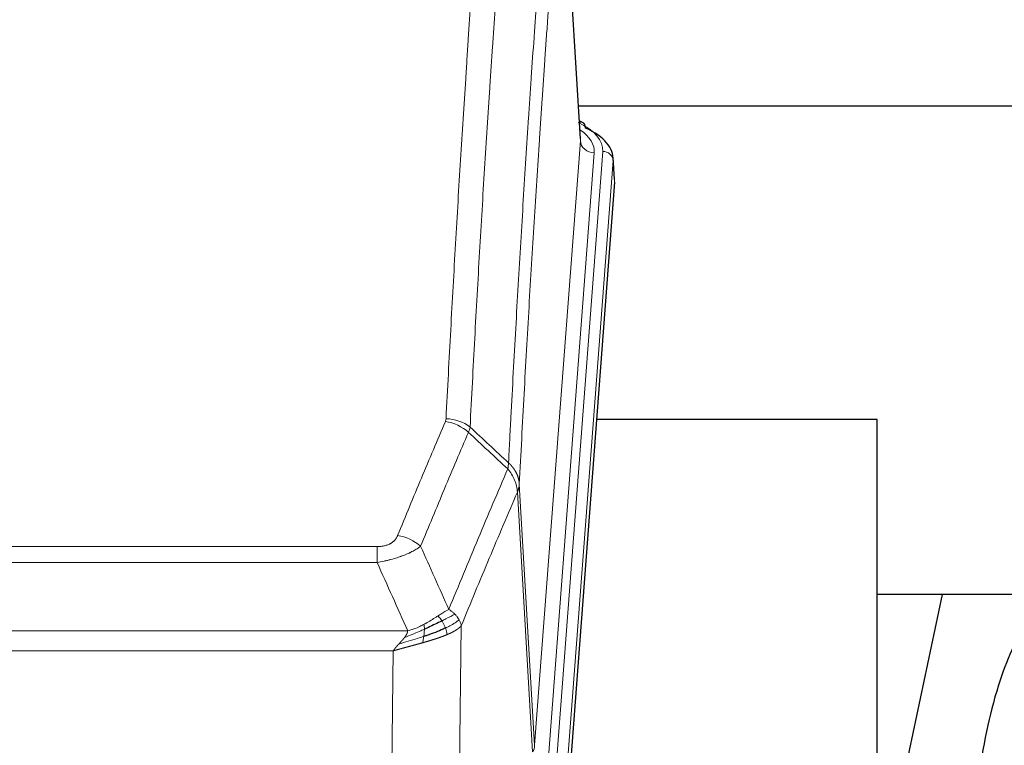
# Model space of a CAD drawing. Header units: inches. Extents: x 0 to 23760, y -13 to 16800.
# Tile 120 of 247: x 4399 to 4680, y 14098 to 14305. Entities that reach past the tile are written whole.
import ezdxf

# ---------------------------------------------------------------- set-up
doc = ezdxf.new("R2010")
doc.units = ezdxf.units.IN
doc.layers.add('1', color=7, linetype='Continuous', true_color=0xffffff)

msp = doc.modelspace()

# ---------------------------------------------------------------- linework, layer by layer
at = {"layer": '1', "color": 110, "linetype": 'Continuous', "lineweight": 13}
for p, q in [((4558.868, 14270.48), (4553.62, 14357.07)), ((4545.802, 14097.707), (4558.868, 14270.48)), ((4562.86, 14267.054), (4549.794, 14094.281)), ((4552.141, 14094.128), (4565.252, 14267.489)), ((4568.246, 14264.919), (4555.135, 14091.558)), ((4568.626, 14258.639), (4568.246, 14264.919)), ((4545.221, 14095.798), (4540.869, 14170.05)), ((4541.425, 14172.384), (4545.802, 14097.707)), ((4295.433, 14154.503), (4500.776, 14154.503)), ((4500.776, 14149.939), (4500.776, 14154.503)), ((4500.776, 14149.939), (4295.433, 14149.939)), ((4524.826, 14131.905), (4523.869, 14056.255)), ((4286.702, 14130.46), (4509.507, 14130.46)), ((4505.394, 14124.716), (4290.814, 14124.716)), ((4504.426, 14048.22), (4505.394, 14124.716))]:
    msp.add_line(p, q, dxfattribs=at)
at = {"layer": '1', "color": 2, "linetype": 'Continuous', "lineweight": 25}
for p, q in [((4558.873, 14271.056), (4553.622, 14357.692)), ((4725.465, 14280.449), (4558.365, 14280.449)), ((4559.504, 14275.763), (4558.561, 14276.198)), ((4568.632, 14259.423), (4568.251, 14265.705)), ((4568.626, 14258.639), (4555.509, 14085.186)), ((4643.764, 14190.875), (4563.496, 14190.875)), ((4643.764, 14002.074), (4643.764, 14190.875)), ((4662.288, 14140.794), (4643.764, 14052.9)), ((4714.118, 14140.796), (4643.783, 14140.796))]:
    msp.add_line(p, q, dxfattribs=at)
at = {"layer": '1', "color": 110, "linetype": 'Continuous', "lineweight": 13}
for centre, major_axis, ratio, start_param, end_param in [((4541.232, 14267.863), (24.034, 0.016), 0.461198, 6.2480186, 7.0671317), ((4558.247, 14273.039), (1.258, 2.724), 0.6272114, 6.2831797, 6.7581181), ((4538.841, 14267.428), (24.034, 0.016), 0.461198, 6.2480186, 6.8801307), ((4562.86, 14270.602), (3.989, -0.302), 0.8864705, 3.2608937, 4.7793301), ((4565.252, 14264.828), (2.991, -0.226), 0.8864705, 0.119301, 1.6377375), ((4520.284, 14181.963), (-9.188, 3.948), 0.8056434, 4.2999866, 5.045624), ((4520.471, 14182.755), (-9.987, 0.512), 0.8285973, 3.9974013, 4.7548106), ((4506.623, 14149.501), (9.245, -3.812), 0.7933159, 1.14397, 1.886928), ((4525.776, 14098.219), (-20.038, 0.241), 0.4621297, 2.903225, 3.1123764)]:
    msp.add_ellipse(centre, major_axis=major_axis, ratio=ratio, start_param=start_param, end_param=end_param, dxfattribs=at)
at = {"layer": '1', "color": 2, "linetype": 'Continuous', "lineweight": 25}
for centre, major_axis, ratio, start_param, end_param in [((4558.247, 14273.039), (1.258, 2.724), 0.6272114, 5.3993548, 6.2831797), ((4541.232, 14265.202), (27.03, 0.194), 0.4633579, 6.2451225, 7.0642357)]:
    msp.add_ellipse(centre, major_axis=major_axis, ratio=ratio, start_param=start_param, end_param=end_param, dxfattribs=at)
at = {"layer": '1', "color": 110, "linetype": 'Continuous', "lineweight": 13}
for points, knots in [([(4520.471, 14191.044), (4520.909, 14199.623), (4521.799, 14216.541), (4522.72, 14232.984), (4523.422, 14245.136), (4523.658, 14249.158), (4524.134, 14257.14), (4524.374, 14261.102), (4525.099, 14272.897), (4525.59, 14280.639), (4526.214, 14290.163), (4526.339, 14292.06), (4526.59, 14295.839), (4526.969, 14301.483), (4527.351, 14307.057), (4528.122, 14318.112), (4529.164, 14332.601), (4530.772, 14353.586), (4531.872, 14367.076), (4532.43, 14373.696)], [0, 0, 0, 0, 0.125, 0.25, 0.25, 0.3125, 0.3125, 0.375, 0.375, 0.5, 0.5, 0.53125, 0.53125, 0.5625, 0.625, 0.625, 0.75, 0.875, 1, 1, 1, 1]), ([(4539.313, 14371.106), (4538.755, 14364.494), (4537.653, 14351.019), (4536.043, 14330.059), (4534.999, 14315.586), (4534.228, 14304.545), (4533.845, 14298.977), (4533.466, 14293.339), (4533.214, 14289.565), (4533.089, 14287.67), (4532.465, 14278.157), (4531.973, 14270.424), (4531.246, 14258.643), (4531.006, 14254.686), (4530.53, 14246.713), (4530.294, 14242.696), (4529.591, 14230.558), (4528.669, 14214.135), (4527.777, 14197.236), (4527.339, 14188.668)], [0, 0, 0, 0, 0.125, 0.25, 0.375, 0.375, 0.4375, 0.46875, 0.46875, 0.5, 0.5, 0.625, 0.625, 0.6875, 0.6875, 0.75, 0.75, 0.875, 1, 1, 1, 1]), ([(4538.336, 14178.446), (4538.391, 14179.536), (4538.447, 14180.624), (4538.559, 14182.797), (4538.728, 14186.05), (4539.123, 14193.6), (4539.467, 14200.002), (4540.16, 14212.711), (4541.1, 14229.409), (4542.559, 14253.71), (4543.563, 14269.415), (4544.137, 14278.109), (4544.201, 14279.073), (4544.329, 14280.997), (4544.522, 14283.877), (4544.973, 14290.556), (4545.365, 14296.208), (4545.693, 14300.879), (4545.759, 14301.811), (4545.891, 14303.671), (4546.089, 14306.455), (4546.554, 14312.909), (4546.957, 14318.367), (4547.769, 14329.186), (4548.866, 14343.351), (4549.993, 14356.995), (4550.565, 14363.686)], [0, 0, 0, 0, 0.015625, 0.015625, 0.03125, 0.0625, 0.125, 0.125, 0.25, 0.375, 0.5, 0.5, 0.515625, 0.515625, 0.53125, 0.5625, 0.625, 0.625, 0.640625, 0.640625, 0.65625, 0.6875, 0.75, 0.75, 0.875, 1, 1, 1, 1]), ([(4553.62, 14357.07), (4553.05, 14350.397), (4551.926, 14336.791), (4550.832, 14322.666), (4550.022, 14311.878), (4549.621, 14306.436), (4549.157, 14300.001), (4548.959, 14297.225), (4548.828, 14295.37), (4548.762, 14294.441), (4548.434, 14289.784), (4548.044, 14284.148), (4547.594, 14277.489), (4547.402, 14274.618), (4547.274, 14272.699), (4547.21, 14271.738), (4546.638, 14263.07), (4545.637, 14247.413), (4544.182, 14223.187), (4542.776, 14198.218), (4541.87, 14181.078), (4541.425, 14172.384)], [0, 0, 0, 0, 0.125, 0.25, 0.25, 0.3125, 0.34375, 0.359375, 0.359375, 0.375, 0.375, 0.4375, 0.46875, 0.484375, 0.484375, 0.5, 0.5, 0.625, 0.75, 0.875, 1, 1, 1, 1]), ([(4506.623, 14157.657), (4507.757, 14160.418), (4508.892, 14163.169), (4511.164, 14168.646), (4512.302, 14171.374), (4515.717, 14179.522), (4517.998, 14184.908), (4520.284, 14190.249)], [0, 0, 0, 0, 0.25, 0.25, 0.5, 0.5, 1, 1, 1, 1]), ([(4520.471, 14191.044), (4520.464, 14190.91), (4520.446, 14190.776), (4520.383, 14190.511), (4520.34, 14190.38), (4520.284, 14190.249)], [0, 0, 0, 0, 0.5, 0.5, 1, 1, 1, 1]), ([(4526.88, 14187.162), (4524.592, 14181.826), (4522.308, 14176.444), (4518.889, 14168.303), (4517.75, 14165.578), (4515.475, 14160.106), (4514.338, 14157.358), (4513.203, 14154.599)], [0, 0, 0, 0, 0.5, 0.5, 0.75, 0.75, 1, 1, 1, 1]), ([(4538.336, 14178.446), (4538.315, 14178.182), (4538.299, 14177.895), (4538.241, 14177.305), (4538.199, 14177.002), (4538.124, 14176.708)], [0, 0, 0, 0, 0.5, 0.5, 1, 1, 1, 1]), ([(4538.336, 14178.446), (4538.348, 14178.434), (4538.374, 14178.411), (4538.412, 14178.377), (4538.45, 14178.342), (4538.488, 14178.307), (4538.526, 14178.271), (4538.565, 14178.234), (4538.603, 14178.198), (4538.642, 14178.16), (4538.681, 14178.123), (4538.719, 14178.084), (4538.758, 14178.046), (4538.797, 14178.007), (4538.836, 14177.967), (4538.875, 14177.927), (4538.914, 14177.886), (4538.954, 14177.845), (4538.993, 14177.804), (4539.032, 14177.762), (4539.071, 14177.719), (4539.11, 14177.676), (4539.15, 14177.632), (4539.189, 14177.588), (4539.228, 14177.544), (4539.267, 14177.499), (4539.306, 14177.453), (4539.345, 14177.407), (4539.385, 14177.36), (4539.424, 14177.313), (4539.462, 14177.265), (4539.501, 14177.217), (4539.54, 14177.168), (4539.579, 14177.119), (4539.617, 14177.069), (4539.656, 14177.019), (4539.694, 14176.968), (4539.733, 14176.917), (4539.771, 14176.865), (4539.809, 14176.812), (4539.846, 14176.759), (4539.884, 14176.706), (4539.922, 14176.651), (4539.959, 14176.597), (4539.996, 14176.542), (4540.033, 14176.486), (4540.07, 14176.429), (4540.106, 14176.372), (4540.142, 14176.315), (4540.178, 14176.257), (4540.214, 14176.198), (4540.249, 14176.139), (4540.285, 14176.08), (4540.319, 14176.019), (4540.354, 14175.958), (4540.388, 14175.897), (4540.422, 14175.835), (4540.456, 14175.773), (4540.489, 14175.709), (4540.524, 14175.641), (4540.561, 14175.568), (4540.6, 14175.491), (4540.637, 14175.413), (4540.674, 14175.334), (4540.71, 14175.256), (4540.745, 14175.177), (4540.779, 14175.098), (4540.812, 14175.018), (4540.845, 14174.939), (4540.877, 14174.859), (4540.908, 14174.778), (4540.938, 14174.698), (4540.967, 14174.618), (4540.995, 14174.537), (4541.023, 14174.456), (4541.049, 14174.375), (4541.075, 14174.293), (4541.1, 14174.212), (4541.124, 14174.13), (4541.147, 14174.048), (4541.169, 14173.966), (4541.191, 14173.884), (4541.211, 14173.801), (4541.231, 14173.719), (4541.25, 14173.636), (4541.268, 14173.553), (4541.285, 14173.47), (4541.301, 14173.387), (4541.316, 14173.304), (4541.33, 14173.221), (4541.344, 14173.137), (4541.357, 14173.054), (4541.368, 14172.97), (4541.379, 14172.887), (4541.389, 14172.803), (4541.398, 14172.719), (4541.406, 14172.635), (4541.413, 14172.552), (4541.42, 14172.468), (4541.423, 14172.412), (4541.425, 14172.384)], [0, 0, 0, 0, 0.0069372, 0.0139334, 0.0209887, 0.028103, 0.0352764, 0.0425088, 0.0498003, 0.0571509, 0.0645605, 0.0720292, 0.0795569, 0.0871437, 0.0947896, 0.1024945, 0.1102584, 0.1180815, 0.1259636, 0.1339048, 0.141905, 0.1499643, 0.1580827, 0.1662601, 0.1744966, 0.1827922, 0.1911468, 0.1995605, 0.2080333, 0.2165651, 0.225156, 0.233806, 0.2425151, 0.2512832, 0.2601104, 0.2689967, 0.277942, 0.2869465, 0.29601, 0.3051325, 0.3143142, 0.3235549, 0.3328547, 0.3422136, 0.3516315, 0.3611085, 0.3706446, 0.3802398, 0.3898941, 0.3996074, 0.4093798, 0.4192113, 0.4291019, 0.4390515, 0.4490602, 0.459128, 0.4692549, 0.4794409, 0.4896859, 0.4999901, 0.5124905, 0.524991, 0.5374914, 0.5499918, 0.5624922, 0.5749926, 0.587493, 0.5999934, 0.6124937, 0.6249941, 0.6374944, 0.6499948, 0.6624951, 0.6749954, 0.6874957, 0.699996, 0.7124963, 0.7249966, 0.7374968, 0.7499971, 0.7624973, 0.7749976, 0.7874978, 0.799998, 0.8124982, 0.8249984, 0.8374986, 0.8499988, 0.8624989, 0.8749991, 0.8874992, 0.8999993, 0.9124995, 0.9249996, 0.9374997, 0.9499998, 0.9624998, 0.9749999, 0.9875, 1, 1, 1, 1]), ([(4521.27, 14136.551), (4522.668, 14139.966), (4524.067, 14143.364), (4526.869, 14150.126), (4528.272, 14153.49), (4532.486, 14163.529), (4535.302, 14170.153), (4538.124, 14176.708)], [0, 0, 0, 0, 0.25, 0.25, 0.5, 0.5, 1, 1, 1, 1]), ([(4538.124, 14176.708), (4538.532, 14176.225), (4538.905, 14175.715), (4539.564, 14174.651), (4539.849, 14174.098), (4540.32, 14172.967), (4540.506, 14172.388), (4540.77, 14171.221), (4540.848, 14170.633), (4540.869, 14170.05)], [0, 0, 0, 0, 0.25, 0.25, 0.5, 0.5, 0.75, 0.75, 1, 1, 1, 1]), ([(4540.869, 14170.05), (4538.183, 14163.818), (4535.503, 14157.522), (4531.493, 14147.986), (4530.157, 14144.792), (4527.489, 14138.372), (4526.157, 14135.146), (4524.826, 14131.905)], [0, 0, 0, 0, 0.5, 0.5, 0.75, 0.75, 1, 1, 1, 1]), ([(4541.425, 14172.384), (4541.425, 14172.377), (4541.423, 14172.351), (4541.42, 14172.294), (4541.413, 14172.203), (4541.401, 14172.076), (4541.383, 14171.914), (4541.354, 14171.716), (4541.312, 14171.484), (4541.268, 14171.285), (4541.23, 14171.131), (4541.204, 14171.035), (4541.178, 14170.941), (4541.151, 14170.85), (4541.124, 14170.76), (4541.096, 14170.673), (4541.068, 14170.588), (4541.04, 14170.504), (4541.011, 14170.424), (4540.983, 14170.345), (4540.954, 14170.268), (4540.926, 14170.194), (4540.897, 14170.121), (4540.878, 14170.074), (4540.869, 14170.05)], [0, 0, 0, 0, 0.0092499, 0.0337179, 0.073404, 0.128308, 0.1984299, 0.2837694, 0.3843264, 0.5001005, 0.5424888, 0.5838484, 0.6241794, 0.6634821, 0.7017567, 0.7390032, 0.7752221, 0.8104134, 0.8445775, 0.8777146, 0.909825, 0.9409091, 0.9709673, 1, 1, 1, 1]), ([(4506.623, 14157.657), (4506.602, 14157.606), (4506.58, 14157.555), (4506.533, 14157.453), (4506.509, 14157.402), (4506.434, 14157.251), (4506.379, 14157.151), (4506.262, 14156.953), (4506.198, 14156.856), (4506.061, 14156.663), (4505.988, 14156.568), (4505.831, 14156.38), (4505.747, 14156.287), (4505.612, 14156.151), (4505.565, 14156.105), (4505.469, 14156.016), (4505.419, 14155.971), (4505.265, 14155.84), (4505.157, 14155.756), (4504.929, 14155.593), (4504.809, 14155.514), (4504.62, 14155.401), (4504.523, 14155.346), (4504.422, 14155.293), (4504.353, 14155.257), (4504.319, 14155.24), (4504.144, 14155.154), (4504, 14155.091), (4503.553, 14154.914), (4503.236, 14154.815), (4502.816, 14154.715), (4502.731, 14154.696), (4502.558, 14154.661), (4502.471, 14154.645), (4502.209, 14154.601), (4502.033, 14154.577), (4501.679, 14154.54), (4501.5, 14154.526), (4501.14, 14154.507), (4500.958, 14154.503), (4500.776, 14154.503)], [0, 0, 0, 0, 0.03125, 0.03125, 0.0625, 0.0625, 0.125, 0.125, 0.1875, 0.1875, 0.25, 0.25, 0.3125, 0.3125, 0.34375, 0.34375, 0.375, 0.375, 0.4375, 0.4375, 0.5, 0.5, 0.53125, 0.546875, 0.546875, 0.5625, 0.5625, 0.625, 0.625, 0.75, 0.75, 0.78125, 0.78125, 0.8125, 0.8125, 0.875, 0.875, 0.9375, 0.9375, 1, 1, 1, 1]), ([(4513.203, 14154.599), (4512.905, 14154.366), (4512.579, 14154.135), (4511.866, 14153.678), (4511.479, 14153.451), (4510.851, 14153.115), (4510.579, 14152.976), (4510.294, 14152.837), (4510.179, 14152.782), (4510.121, 14152.754), (4509.945, 14152.672), (4509.826, 14152.617), (4509.224, 14152.346), (4508.715, 14152.135), (4508.043, 14151.879), (4507.906, 14151.829), (4507.699, 14151.753), (4507.63, 14151.728), (4507.49, 14151.678), (4507.42, 14151.654), (4507.068, 14151.531), (4506.781, 14151.435), (4505.905, 14151.154), (4505.3, 14150.976), (4504.596, 14150.787), (4504.518, 14150.766), (4504.36, 14150.725), (4504.281, 14150.704), (4504.043, 14150.643), (4503.884, 14150.603), (4503.404, 14150.486), (4503.081, 14150.41), (4502.106, 14150.193), (4501.446, 14150.06), (4500.776, 14149.939)], [0, 0, 0, 0, 0.125, 0.125, 0.25, 0.25, 0.3125, 0.328125, 0.328125, 0.34375, 0.34375, 0.375, 0.375, 0.5, 0.5, 0.53125, 0.53125, 0.546875, 0.546875, 0.5625, 0.5625, 0.625, 0.625, 0.75, 0.75, 0.765625, 0.765625, 0.78125, 0.78125, 0.8125, 0.8125, 0.875, 0.875, 1, 1, 1, 1]), ([(4521.27, 14136.551), (4520.577, 14136.224), (4519.81, 14135.758), (4518.684, 14135.038), (4518.393, 14134.85), (4518.094, 14134.656)], [0, 0, 0, 0, 0.75, 0.75, 1, 1, 1, 1]), ([(4522.977, 14135.207), (4522.854, 14135.33), (4522.726, 14135.452), (4522.394, 14135.748), (4522.183, 14135.919), (4521.741, 14136.246), (4521.51, 14136.403), (4521.27, 14136.551)], [0, 0, 0, 0, 0.25, 0.25, 0.625, 0.625, 1, 1, 1, 1]), ([(4518.094, 14134.656), (4517.945, 14134.559), (4517.793, 14134.461), (4517.179, 14134.064), (4516.7, 14133.757), (4515.706, 14133.143), (4515.191, 14132.836), (4514.484, 14132.442), (4514.305, 14132.344), (4514.125, 14132.248)], [0, 0, 0, 0, 0.125, 0.125, 0.5, 0.5, 0.875, 0.875, 1, 1, 1, 1]), ([(4519.319, 14133.276), (4519.22, 14133.431), (4519.119, 14133.579), (4518.862, 14133.923), (4518.704, 14134.107), (4518.394, 14134.422), (4518.24, 14134.554), (4518.094, 14134.656)], [0, 0, 0, 0, 0.25, 0.25, 0.625, 0.625, 1, 1, 1, 1]), ([(4522.977, 14135.207), (4522.278, 14134.824), (4521.407, 14134.352), (4520.047, 14133.646), (4519.69, 14133.463), (4519.319, 14133.276)], [0, 0, 0, 0, 0.75, 0.75, 1, 1, 1, 1]), ([(4524.187, 14133.619), (4523.575, 14133.035), (4522.679, 14132.426), (4521.149, 14131.611), (4520.739, 14131.407), (4520.304, 14131.203)], [0, 0, 0, 0, 0.75, 0.75, 1, 1, 1, 1]), ([(4524.187, 14133.619), (4524.148, 14133.688), (4524.108, 14133.757), (4523.94, 14134.033), (4523.801, 14134.237), (4523.498, 14134.635), (4523.333, 14134.83), (4523.098, 14135.082), (4523.038, 14135.145), (4522.977, 14135.207)], [0, 0, 0, 0, 0.125, 0.125, 0.5, 0.5, 0.875, 0.875, 1, 1, 1, 1]), ([(4524.826, 14131.905), (4524.742, 14132.339), (4524.6, 14132.772), (4524.337, 14133.339), (4524.265, 14133.479), (4524.187, 14133.619)], [0, 0, 0, 0, 0.75, 0.75, 1, 1, 1, 1]), ([(4514.275, 14130.879), (4513.818, 14130.675), (4513.354, 14130.471), (4511.483, 14129.666), (4510.047, 14129.083), (4508.636, 14128.561)], [0, 0, 0, 0, 0.25, 0.25, 1, 1, 1, 1]), ([(4514.125, 14132.248), (4513.765, 14132.057), (4513.397, 14131.871), (4511.904, 14131.168), (4510.727, 14130.725), (4509.507, 14130.46)], [0, 0, 0, 0, 0.25, 0.25, 1, 1, 1, 1]), ([(4514.107, 14128.819), (4514.119, 14128.906), (4514.13, 14128.993), (4514.175, 14129.346), (4514.204, 14129.615), (4514.248, 14130.14), (4514.263, 14130.398), (4514.273, 14130.722), (4514.274, 14130.801), (4514.275, 14130.879)], [0, 0, 0, 0, 0.125, 0.125, 0.5, 0.5, 0.875, 0.875, 1, 1, 1, 1]), ([(4514.275, 14130.879), (4514.277, 14131.034), (4514.275, 14131.182), (4514.262, 14131.525), (4514.246, 14131.709), (4514.198, 14132.021), (4514.165, 14132.15), (4514.125, 14132.248)], [0, 0, 0, 0, 0.25, 0.25, 0.625, 0.625, 1, 1, 1, 1]), ([(4520.304, 14131.203), (4520.274, 14131.291), (4520.241, 14131.38), (4520.107, 14131.737), (4519.994, 14132.008), (4519.744, 14132.536), (4519.608, 14132.794), (4519.417, 14133.119), (4519.368, 14133.198), (4519.319, 14133.276)], [0, 0, 0, 0, 0.125, 0.125, 0.5, 0.5, 0.875, 0.875, 1, 1, 1, 1]), ([(4520.795, 14129.357), (4520.723, 14129.718), (4520.624, 14130.177), (4520.422, 14130.852), (4520.366, 14131.026), (4520.304, 14131.203)], [0, 0, 0, 0, 0.75, 0.75, 1, 1, 1, 1]), ([(4524.826, 14131.905), (4524.82, 14131.898), (4524.809, 14131.884), (4524.79, 14131.862), (4524.772, 14131.841), (4524.754, 14131.82), (4524.735, 14131.798), (4524.716, 14131.777), (4524.697, 14131.756), (4524.678, 14131.735), (4524.659, 14131.714), (4524.64, 14131.694), (4524.62, 14131.673), (4524.6, 14131.652), (4524.58, 14131.632), (4524.56, 14131.611), (4524.54, 14131.591), (4524.52, 14131.571), (4524.499, 14131.55), (4524.478, 14131.53), (4524.458, 14131.51), (4524.437, 14131.49), (4524.416, 14131.471), (4524.394, 14131.451), (4524.373, 14131.431), (4524.352, 14131.412), (4524.33, 14131.392), (4524.308, 14131.373), (4524.286, 14131.353), (4524.264, 14131.334), (4524.242, 14131.315), (4524.22, 14131.296), (4524.198, 14131.277), (4524.175, 14131.258), (4524.153, 14131.239), (4524.13, 14131.22), (4524.107, 14131.202), (4524.085, 14131.183), (4524.062, 14131.165), (4524.039, 14131.146), (4524.015, 14131.128), (4523.992, 14131.11), (4523.969, 14131.092), (4523.946, 14131.074), (4523.922, 14131.056), (4523.899, 14131.038), (4523.875, 14131.02), (4523.851, 14131.002), (4523.827, 14130.985), (4523.804, 14130.967), (4523.78, 14130.949), (4523.756, 14130.932), (4523.732, 14130.915), (4523.707, 14130.898), (4523.683, 14130.88), (4523.659, 14130.863), (4523.635, 14130.846), (4523.61, 14130.83), (4523.586, 14130.813), (4523.562, 14130.796), (4523.537, 14130.779), (4523.512, 14130.763), (4523.488, 14130.746), (4523.463, 14130.73), (4523.439, 14130.714), (4523.414, 14130.698), (4523.389, 14130.681), (4523.364, 14130.665), (4523.339, 14130.649), (4523.315, 14130.633), (4523.29, 14130.618), (4523.265, 14130.602), (4523.24, 14130.586), (4523.215, 14130.571), (4523.19, 14130.555), (4523.165, 14130.54), (4523.14, 14130.525), (4523.115, 14130.509), (4523.09, 14130.494), (4523.065, 14130.479), (4523.04, 14130.464), (4523.015, 14130.449), (4522.99, 14130.434), (4522.964, 14130.42), (4522.939, 14130.405), (4522.914, 14130.39), (4522.889, 14130.376), (4522.864, 14130.361), (4522.839, 14130.347), (4522.814, 14130.333), (4522.789, 14130.318), (4522.764, 14130.304), (4522.739, 14130.29), (4522.714, 14130.276), (4522.689, 14130.262), (4522.664, 14130.249), (4522.639, 14130.235), (4522.614, 14130.221), (4522.589, 14130.208), (4522.564, 14130.194), (4522.539, 14130.181), (4522.514, 14130.167), (4522.49, 14130.154), (4522.465, 14130.141), (4522.44, 14130.128), (4522.415, 14130.115), (4522.391, 14130.102), (4522.366, 14130.089), (4522.341, 14130.076), (4522.317, 14130.063), (4522.292, 14130.051), (4522.268, 14130.038), (4522.243, 14130.026), (4522.219, 14130.013), (4522.195, 14130.001), (4522.17, 14129.988), (4522.146, 14129.976), (4522.122, 14129.964), (4522.098, 14129.952), (4522.074, 14129.94), (4522.05, 14129.928), (4522.026, 14129.916), (4522.002, 14129.904), (4521.978, 14129.893), (4521.954, 14129.881), (4521.93, 14129.87), (4521.907, 14129.858), (4521.883, 14129.847), (4521.86, 14129.835), (4521.836, 14129.824), (4521.813, 14129.813), (4521.789, 14129.802), (4521.766, 14129.791), (4521.743, 14129.78), (4521.72, 14129.769), (4521.697, 14129.758), (4521.674, 14129.747), (4521.651, 14129.737), (4521.628, 14129.726), (4521.606, 14129.715), (4521.583, 14129.705), (4521.56, 14129.694), (4521.538, 14129.684), (4521.515, 14129.674), (4521.493, 14129.664), (4521.471, 14129.654), (4521.449, 14129.643), (4521.427, 14129.633), (4521.405, 14129.624), (4521.383, 14129.614), (4521.361, 14129.604), (4521.34, 14129.594), (4521.318, 14129.585), (4521.297, 14129.575), (4521.275, 14129.565), (4521.254, 14129.556), (4521.233, 14129.547), (4521.212, 14129.537), (4521.191, 14129.528), (4521.17, 14129.519), (4521.149, 14129.51), (4521.129, 14129.501), (4521.108, 14129.492), (4521.088, 14129.483), (4521.067, 14129.474), (4521.047, 14129.465), (4521.027, 14129.457), (4521.007, 14129.448), (4520.987, 14129.439), (4520.967, 14129.431), (4520.948, 14129.422), (4520.928, 14129.414), (4520.909, 14129.406), (4520.889, 14129.397), (4520.87, 14129.389), (4520.851, 14129.381), (4520.832, 14129.373), (4520.813, 14129.365), (4520.801, 14129.36), (4520.795, 14129.357)], [0, 0, 0, 0, 0.0080212, 0.0160154, 0.0239827, 0.0319231, 0.0398365, 0.0477229, 0.0555824, 0.0634149, 0.0712205, 0.0789992, 0.0867509, 0.0944756, 0.1021734, 0.1098443, 0.1174881, 0.1251051, 0.1326951, 0.1402581, 0.1477942, 0.1553034, 0.1627856, 0.1702408, 0.1776691, 0.1850704, 0.1924448, 0.1997923, 0.2071128, 0.2144063, 0.2216729, 0.2289126, 0.2361253, 0.243311, 0.2504698, 0.2576016, 0.2647065, 0.2717845, 0.2788355, 0.2858595, 0.2928566, 0.2998268, 0.30677, 0.3136862, 0.3205755, 0.3274379, 0.3342733, 0.3410817, 0.3478632, 0.3546178, 0.3613454, 0.3680461, 0.3747198, 0.3813665, 0.3879863, 0.3945792, 0.4011451, 0.4076841, 0.4141961, 0.4206811, 0.4271393, 0.4335704, 0.4399746, 0.4463519, 0.4527022, 0.4590256, 0.465322, 0.4715915, 0.477834, 0.4840496, 0.4902382, 0.4963999, 0.5025346, 0.5086424, 0.5147232, 0.5207771, 0.526804, 0.532804, 0.5387771, 0.5447232, 0.5506423, 0.5565345, 0.5623997, 0.568238, 0.5740494, 0.5798338, 0.5855912, 0.5913217, 0.5970253, 0.6027019, 0.6083515, 0.6139742, 0.61957, 0.6251388, 0.6306807, 0.6361956, 0.6416836, 0.6471446, 0.6525787, 0.6579858, 0.663366, 0.6687192, 0.6740455, 0.6793448, 0.6846172, 0.6898627, 0.6950812, 0.7002727, 0.7054373, 0.710575, 0.7156857, 0.7207694, 0.7258262, 0.7308561, 0.735859, 0.740835, 0.745784, 0.7507061, 0.7556012, 0.7604694, 0.7653107, 0.7701249, 0.7749123, 0.7796727, 0.7844061, 0.7891127, 0.7937922, 0.7984448, 0.8030705, 0.8076692, 0.812241, 0.8167858, 0.8213037, 0.8257947, 0.8302587, 0.8346957, 0.8391058, 0.843489, 0.8478452, 0.8521745, 0.8564768, 0.8607522, 0.8650006, 0.8692221, 0.8734166, 0.8775842, 0.8817249, 0.8858386, 0.8899254, 0.8939852, 0.8980181, 0.902024, 0.906003, 0.909955, 0.9138802, 0.9177783, 0.9216495, 0.9254938, 0.9293111, 0.9331015, 0.936865, 0.9406015, 0.944311, 0.9479937, 0.9516493, 0.9552781, 0.9588799, 0.9624547, 0.9660026, 0.9695236, 0.9730176, 0.9764847, 0.9799249, 0.9833381, 0.9867243, 0.9900837, 0.993416, 0.9967215, 1, 1, 1, 1]), ([(4514.107, 14128.819), (4513.529, 14128.628), (4512.941, 14128.44), (4510.567, 14127.698), (4508.738, 14127.168), (4506.965, 14126.664)], [0, 0, 0, 0, 0.25, 0.25, 1, 1, 1, 1]), ([(4506.965, 14126.664), (4506.979, 14126.679), (4507.007, 14126.71), (4507.049, 14126.755), (4507.09, 14126.798), (4507.129, 14126.841), (4507.167, 14126.883), (4507.205, 14126.923), (4507.241, 14126.962), (4507.276, 14127), (4507.311, 14127.037), (4507.344, 14127.073), (4507.376, 14127.108), (4507.407, 14127.142), (4507.437, 14127.174), (4507.466, 14127.205), (4507.494, 14127.235), (4507.521, 14127.264), (4507.546, 14127.292), (4507.571, 14127.319), (4507.595, 14127.345), (4507.617, 14127.369), (4507.639, 14127.392), (4507.659, 14127.415), (4507.679, 14127.436), (4507.697, 14127.456), (4507.715, 14127.474), (4507.731, 14127.492), (4507.746, 14127.508), (4507.76, 14127.524), (4507.773, 14127.538), (4507.786, 14127.551), (4507.797, 14127.563), (4507.807, 14127.574), (4507.815, 14127.584), (4507.823, 14127.592), (4507.83, 14127.6), (4507.836, 14127.606), (4507.841, 14127.611), (4507.853, 14127.625), (4507.874, 14127.648), (4507.903, 14127.68), (4507.931, 14127.712), (4507.96, 14127.744), (4507.988, 14127.776), (4508.015, 14127.807), (4508.043, 14127.838), (4508.07, 14127.869), (4508.096, 14127.899), (4508.122, 14127.93), (4508.148, 14127.96), (4508.174, 14127.99), (4508.199, 14128.019), (4508.224, 14128.049), (4508.249, 14128.078), (4508.273, 14128.107), (4508.297, 14128.136), (4508.321, 14128.164), (4508.344, 14128.192), (4508.367, 14128.22), (4508.39, 14128.248), (4508.412, 14128.275), (4508.434, 14128.302), (4508.456, 14128.329), (4508.477, 14128.356), (4508.498, 14128.383), (4508.519, 14128.409), (4508.54, 14128.435), (4508.56, 14128.46), (4508.579, 14128.486), (4508.599, 14128.511), (4508.618, 14128.536), (4508.63, 14128.553), (4508.636, 14128.561)], [0, 0, 0, 0, 0.0247661, 0.0489206, 0.0724636, 0.0953949, 0.1177147, 0.1394229, 0.1605195, 0.1810045, 0.2008779, 0.2201398, 0.23879, 0.2568287, 0.2742558, 0.2910713, 0.3072753, 0.3228676, 0.3378484, 0.3522176, 0.3659752, 0.3791212, 0.3916556, 0.4035785, 0.4148897, 0.4255894, 0.4356775, 0.445154, 0.454019, 0.4622723, 0.4699141, 0.4769443, 0.4833629, 0.48917, 0.4943654, 0.4989493, 0.5029216, 0.5062824, 0.5090316, 0.5111692, 0.5284651, 0.5456049, 0.5625886, 0.5794163, 0.5960881, 0.612604, 0.6289642, 0.6451687, 0.6612176, 0.6771111, 0.6928491, 0.7084319, 0.7238594, 0.7391318, 0.7542492, 0.7692118, 0.7840195, 0.7986726, 0.8131712, 0.8275153, 0.8417051, 0.8557408, 0.8696224, 0.8833501, 0.8969241, 0.9103445, 0.9236114, 0.936725, 0.9496856, 0.9624932, 0.975148, 0.9876502, 1, 1, 1, 1]), ([(4508.636, 14128.561), (4508.644, 14128.572), (4508.66, 14128.593), (4508.684, 14128.625), (4508.707, 14128.657), (4508.73, 14128.689), (4508.753, 14128.72), (4508.775, 14128.752), (4508.797, 14128.783), (4508.819, 14128.815), (4508.84, 14128.846), (4508.861, 14128.877), (4508.882, 14128.908), (4508.902, 14128.939), (4508.922, 14128.97), (4508.942, 14129.001), (4508.961, 14129.031), (4508.98, 14129.062), (4508.999, 14129.092), (4509.017, 14129.123), (4509.035, 14129.153), (4509.053, 14129.183), (4509.07, 14129.213), (4509.087, 14129.243), (4509.104, 14129.273), (4509.12, 14129.303), (4509.136, 14129.332), (4509.152, 14129.362), (4509.167, 14129.391), (4509.182, 14129.421), (4509.197, 14129.45), (4509.211, 14129.479), (4509.225, 14129.508), (4509.239, 14129.537), (4509.252, 14129.566), (4509.265, 14129.594), (4509.278, 14129.623), (4509.29, 14129.652), (4509.302, 14129.68), (4509.314, 14129.708), (4509.325, 14129.737), (4509.336, 14129.765), (4509.347, 14129.793), (4509.357, 14129.821), (4509.368, 14129.848), (4509.377, 14129.876), (4509.387, 14129.904), (4509.396, 14129.931), (4509.404, 14129.959), (4509.413, 14129.986), (4509.421, 14130.013), (4509.429, 14130.04), (4509.436, 14130.067), (4509.443, 14130.094), (4509.45, 14130.121), (4509.456, 14130.148), (4509.462, 14130.174), (4509.468, 14130.201), (4509.473, 14130.227), (4509.478, 14130.253), (4509.483, 14130.279), (4509.488, 14130.305), (4509.492, 14130.331), (4509.495, 14130.357), (4509.499, 14130.383), (4509.502, 14130.409), (4509.505, 14130.434), (4509.506, 14130.451), (4509.507, 14130.46)], [0, 0, 0, 0, 0.0185022, 0.0368847, 0.0551481, 0.073293, 0.0913199, 0.1092294, 0.1270222, 0.1446988, 0.1622598, 0.1797059, 0.1970378, 0.2142561, 0.2313614, 0.2483544, 0.265236, 0.2820066, 0.2986672, 0.3152184, 0.331661, 0.3479958, 0.3642235, 0.380345, 0.3963611, 0.4122725, 0.4280803, 0.4437851, 0.459388, 0.4748898, 0.4902915, 0.5055939, 0.5207981, 0.535905, 0.5509156, 0.565831, 0.5806521, 0.5953801, 0.6100159, 0.6245607, 0.6390157, 0.6533819, 0.6676604, 0.6818526, 0.6959596, 0.7099825, 0.7239227, 0.7377815, 0.75156, 0.7652597, 0.7788818, 0.7924277, 0.8058989, 0.8192966, 0.8326224, 0.8458776, 0.8590638, 0.8721825, 0.8852351, 0.8982233, 0.9111485, 0.9240124, 0.9368166, 0.9495628, 0.9622525, 0.9748874, 0.9874694, 1, 1, 1, 1]), ([(4520.795, 14129.357), (4520.78, 14129.351), (4520.751, 14129.339), (4520.706, 14129.32), (4520.662, 14129.301), (4520.618, 14129.283), (4520.573, 14129.265), (4520.528, 14129.246), (4520.484, 14129.228), (4520.439, 14129.209), (4520.394, 14129.191), (4520.349, 14129.173), (4520.304, 14129.155), (4520.259, 14129.136), (4520.213, 14129.118), (4520.168, 14129.1), (4520.122, 14129.082), (4520.077, 14129.064), (4520.031, 14129.046), (4519.985, 14129.028), (4519.939, 14129.01), (4519.893, 14128.992), (4519.847, 14128.975), (4519.801, 14128.957), (4519.755, 14128.939), (4519.709, 14128.921), (4519.662, 14128.904), (4519.616, 14128.886), (4519.569, 14128.869), (4519.523, 14128.851), (4519.476, 14128.833), (4519.429, 14128.816), (4519.382, 14128.799), (4519.335, 14128.781), (4519.288, 14128.764), (4519.241, 14128.746), (4519.194, 14128.729), (4519.147, 14128.712), (4519.1, 14128.695), (4519.052, 14128.678), (4519.005, 14128.66), (4518.958, 14128.643), (4518.91, 14128.626), (4518.862, 14128.609), (4518.815, 14128.592), (4518.767, 14128.575), (4518.719, 14128.558), (4518.672, 14128.542), (4518.624, 14128.525), (4518.576, 14128.508), (4518.528, 14128.491), (4518.48, 14128.475), (4518.432, 14128.458), (4518.384, 14128.441), (4518.335, 14128.425), (4518.287, 14128.408), (4518.239, 14128.391), (4518.191, 14128.375), (4518.142, 14128.359), (4518.094, 14128.342), (4518.046, 14128.326), (4517.997, 14128.309), (4517.949, 14128.293), (4517.9, 14128.277), (4517.852, 14128.261), (4517.803, 14128.244), (4517.754, 14128.228), (4517.706, 14128.212), (4517.657, 14128.196), (4517.608, 14128.18), (4517.559, 14128.164), (4517.511, 14128.148), (4517.462, 14128.132), (4517.413, 14128.116), (4517.364, 14128.1), (4517.315, 14128.084), (4517.266, 14128.068), (4517.217, 14128.053), (4517.168, 14128.037), (4517.119, 14128.021), (4517.07, 14128.005), (4517.021, 14127.99), (4516.972, 14127.974), (4516.923, 14127.959), (4516.874, 14127.943), (4516.825, 14127.927), (4516.776, 14127.912), (4516.727, 14127.897), (4516.678, 14127.881), (4516.629, 14127.866), (4516.58, 14127.85), (4516.53, 14127.835), (4516.481, 14127.82), (4516.432, 14127.805), (4516.383, 14127.789), (4516.334, 14127.774), (4516.285, 14127.759), (4516.235, 14127.744), (4516.186, 14127.729), (4516.137, 14127.714), (4516.088, 14127.699), (4516.039, 14127.684), (4515.99, 14127.669), (4515.94, 14127.654), (4515.891, 14127.639), (4515.842, 14127.624), (4515.793, 14127.609), (4515.744, 14127.594), (4515.695, 14127.579), (4515.645, 14127.565), (4515.596, 14127.55), (4515.547, 14127.535), (4515.498, 14127.521), (4515.449, 14127.506), (4515.4, 14127.491), (4515.351, 14127.477), (4515.302, 14127.462), (4515.253, 14127.448), (4515.204, 14127.433), (4515.155, 14127.419), (4515.106, 14127.404), (4515.057, 14127.39), (4515.008, 14127.376), (4514.959, 14127.361), (4514.91, 14127.347), (4514.861, 14127.333), (4514.812, 14127.319), (4514.763, 14127.304), (4514.714, 14127.29), (4514.665, 14127.276), (4514.617, 14127.262), (4514.568, 14127.248), (4514.519, 14127.234), (4514.47, 14127.22), (4514.422, 14127.205), (4514.373, 14127.191), (4514.325, 14127.177), (4514.276, 14127.164), (4514.227, 14127.15), (4514.179, 14127.136), (4514.13, 14127.122), (4514.082, 14127.108), (4514.033, 14127.094), (4513.985, 14127.08), (4513.937, 14127.067), (4513.888, 14127.053), (4513.84, 14127.039), (4513.808, 14127.03), (4513.792, 14127.025)], [0, 0, 0, 0, 0.0076941, 0.0153765, 0.0230472, 0.0307061, 0.0383534, 0.045989, 0.0536129, 0.061225, 0.0688255, 0.0764143, 0.0839914, 0.0915567, 0.0991104, 0.1066524, 0.1141827, 0.1217013, 0.1292082, 0.1367034, 0.1441869, 0.1516588, 0.1591189, 0.1665674, 0.1740041, 0.1814292, 0.1888426, 0.1962444, 0.2036344, 0.2110128, 0.2183794, 0.2257344, 0.2330778, 0.2404094, 0.2477294, 0.2550377, 0.2623343, 0.2696193, 0.2768926, 0.2841542, 0.2914041, 0.2986424, 0.305869, 0.313084, 0.3202872, 0.3274789, 0.3346588, 0.3418271, 0.3489838, 0.3561287, 0.3632621, 0.3703837, 0.3774937, 0.3845921, 0.3916788, 0.3987539, 0.4058173, 0.412869, 0.4199092, 0.4269376, 0.4339544, 0.4409596, 0.4479532, 0.454935, 0.4619053, 0.4688639, 0.4758109, 0.4827462, 0.4896699, 0.496582, 0.5034825, 0.5103713, 0.5172485, 0.524114, 0.5309679, 0.5378102, 0.5446409, 0.55146, 0.5582674, 0.5650632, 0.5718474, 0.57862, 0.5853809, 0.5921303, 0.598868, 0.6055941, 0.6123087, 0.6190116, 0.6257029, 0.6323825, 0.6390506, 0.6457071, 0.652352, 0.6589853, 0.665607, 0.672217, 0.6788155, 0.6854024, 0.6919777, 0.6985414, 0.7050935, 0.7116341, 0.718163, 0.7246804, 0.7311862, 0.7376804, 0.744163, 0.750634, 0.7570935, 0.7635413, 0.7699776, 0.7764024, 0.7828155, 0.7892171, 0.7956072, 0.8019856, 0.8083525, 0.8147079, 0.8210516, 0.8273839, 0.8337045, 0.8400136, 0.8463112, 0.8525972, 0.8588716, 0.8651345, 0.8713859, 0.8776257, 0.8838539, 0.8900706, 0.8962758, 0.9024695, 0.9086516, 0.9148221, 0.9209812, 0.9271287, 0.9332646, 0.9393891, 0.945502, 0.9516034, 0.9576933, 0.9637717, 0.9698385, 0.9758938, 0.9819376, 0.9879699, 0.9939907, 1, 1, 1, 1]), ([(4513.792, 14127.025), (4513.825, 14127.197), (4513.864, 14127.393), (4513.946, 14127.825), (4513.989, 14128.06), (4514.056, 14128.473), (4514.082, 14128.644), (4514.107, 14128.819)], [0, 0, 0, 0, 0.375, 0.375, 0.75, 0.75, 1, 1, 1, 1]), ([(4513.792, 14127.025), (4513.77, 14127.019), (4513.727, 14127.007), (4513.662, 14126.989), (4513.597, 14126.97), (4513.532, 14126.952), (4513.467, 14126.934), (4513.402, 14126.915), (4513.337, 14126.897), (4513.271, 14126.879), (4513.206, 14126.86), (4513.141, 14126.842), (4513.076, 14126.824), (4513.011, 14126.806), (4512.946, 14126.788), (4512.88, 14126.769), (4512.815, 14126.751), (4512.75, 14126.733), (4512.685, 14126.715), (4512.62, 14126.697), (4512.554, 14126.679), (4512.489, 14126.661), (4512.424, 14126.643), (4512.359, 14126.625), (4512.293, 14126.607), (4512.228, 14126.589), (4512.163, 14126.571), (4512.098, 14126.553), (4512.032, 14126.535), (4511.967, 14126.517), (4511.902, 14126.499), (4511.837, 14126.481), (4511.772, 14126.463), (4511.706, 14126.446), (4511.641, 14126.428), (4511.576, 14126.41), (4511.511, 14126.392), (4511.446, 14126.374), (4511.381, 14126.357), (4511.315, 14126.339), (4511.25, 14126.321), (4511.185, 14126.303), (4511.12, 14126.286), (4511.055, 14126.268), (4510.99, 14126.25), (4510.925, 14126.233), (4510.86, 14126.215), (4510.795, 14126.197), (4510.73, 14126.18), (4510.665, 14126.162), (4510.601, 14126.144), (4510.536, 14126.127), (4510.471, 14126.109), (4510.406, 14126.092), (4510.341, 14126.074), (4510.277, 14126.057), (4510.212, 14126.039), (4510.147, 14126.022), (4510.083, 14126.004), (4510.018, 14125.987), (4509.954, 14125.969), (4509.889, 14125.952), (4509.825, 14125.934), (4509.76, 14125.917), (4509.696, 14125.9), (4509.631, 14125.882), (4509.567, 14125.865), (4509.503, 14125.847), (4509.439, 14125.83), (4509.374, 14125.813), (4509.31, 14125.795), (4509.246, 14125.778), (4509.182, 14125.761), (4509.118, 14125.743), (4509.054, 14125.726), (4508.99, 14125.709), (4508.926, 14125.691), (4508.863, 14125.674), (4508.799, 14125.657), (4508.735, 14125.64), (4508.672, 14125.622), (4508.608, 14125.605), (4508.544, 14125.588), (4508.481, 14125.571), (4508.418, 14125.553), (4508.354, 14125.536), (4508.291, 14125.519), (4508.228, 14125.502), (4508.164, 14125.484), (4508.101, 14125.467), (4508.038, 14125.45), (4507.975, 14125.433), (4507.912, 14125.416), (4507.849, 14125.399), (4507.787, 14125.381), (4507.724, 14125.364), (4507.661, 14125.347), (4507.599, 14125.33), (4507.536, 14125.313), (4507.474, 14125.296), (4507.411, 14125.279), (4507.349, 14125.262), (4507.287, 14125.244), (4507.224, 14125.227), (4507.162, 14125.21), (4507.1, 14125.193), (4507.038, 14125.176), (4506.976, 14125.159), (4506.914, 14125.142), (4506.853, 14125.125), (4506.791, 14125.108), (4506.729, 14125.091), (4506.668, 14125.074), (4506.606, 14125.057), (4506.545, 14125.04), (4506.484, 14125.022), (4506.422, 14125.005), (4506.361, 14124.988), (4506.3, 14124.971), (4506.239, 14124.954), (4506.178, 14124.937), (4506.118, 14124.92), (4506.057, 14124.903), (4505.996, 14124.886), (4505.936, 14124.869), (4505.875, 14124.852), (4505.815, 14124.835), (4505.754, 14124.818), (4505.694, 14124.801), (4505.634, 14124.784), (4505.574, 14124.767), (4505.514, 14124.75), (4505.454, 14124.733), (4505.414, 14124.721), (4505.394, 14124.716)], [0, 0, 0, 0, 0.0081592, 0.0163092, 0.0244501, 0.0325819, 0.0407045, 0.0488181, 0.0569225, 0.0650178, 0.0731041, 0.0811812, 0.0892493, 0.0973083, 0.1053581, 0.113399, 0.1214307, 0.1294534, 0.137467, 0.1454716, 0.1534671, 0.1614536, 0.169431, 0.1773994, 0.1853588, 0.1933091, 0.2012504, 0.2091827, 0.217106, 0.2250203, 0.2329256, 0.2408219, 0.2487092, 0.2565875, 0.2644568, 0.2723172, 0.2801686, 0.288011, 0.2958444, 0.303669, 0.3114845, 0.3192911, 0.3270888, 0.3348775, 0.3426574, 0.3504282, 0.3581902, 0.3659433, 0.3736874, 0.3814227, 0.389149, 0.3968665, 0.4045751, 0.4122748, 0.4199656, 0.4276476, 0.4353206, 0.4429849, 0.4506403, 0.4582868, 0.4659245, 0.4735534, 0.4811734, 0.4887846, 0.496387, 0.5039805, 0.5115653, 0.5191413, 0.5267084, 0.5342668, 0.5418164, 0.5493572, 0.5568893, 0.5644125, 0.5719271, 0.5794328, 0.5869298, 0.5944181, 0.6018976, 0.6093684, 0.6168305, 0.6242839, 0.6317285, 0.6391644, 0.6465917, 0.6540102, 0.6614201, 0.6688212, 0.6762137, 0.6835975, 0.6909727, 0.6983392, 0.705697, 0.7130462, 0.7203868, 0.7277187, 0.735042, 0.7423567, 0.7496628, 0.7569603, 0.7642491, 0.7715294, 0.7788011, 0.7860642, 0.7933187, 0.8005646, 0.807802, 0.8150309, 0.8222512, 0.8294629, 0.8366661, 0.8438608, 0.851047, 0.8582246, 0.8653938, 0.8725544, 0.8797065, 0.8868502, 0.8939854, 0.9011121, 0.9082303, 0.9153401, 0.9224414, 0.9295343, 0.9366187, 0.9436947, 0.9507623, 0.9578214, 0.9648722, 0.9719145, 0.9789485, 0.985974, 0.9929912, 1, 1, 1, 1]), ([(4505.394, 14124.716), (4505.4, 14124.724), (4505.41, 14124.741), (4505.426, 14124.767), (4505.443, 14124.794), (4505.46, 14124.82), (4505.478, 14124.847), (4505.495, 14124.874), (4505.514, 14124.901), (4505.532, 14124.929), (4505.551, 14124.957), (4505.571, 14124.985), (4505.591, 14125.013), (4505.611, 14125.042), (4505.631, 14125.071), (4505.652, 14125.1), (4505.674, 14125.13), (4505.695, 14125.16), (4505.718, 14125.19), (4505.74, 14125.22), (4505.763, 14125.251), (4505.786, 14125.282), (4505.81, 14125.313), (4505.834, 14125.345), (4505.859, 14125.377), (4505.884, 14125.409), (4505.909, 14125.441), (4505.935, 14125.474), (4505.961, 14125.506), (4505.987, 14125.54), (4506.014, 14125.573), (4506.042, 14125.607), (4506.069, 14125.641), (4506.097, 14125.675), (4506.126, 14125.71), (4506.155, 14125.745), (4506.184, 14125.78), (4506.214, 14125.815), (4506.244, 14125.851), (4506.274, 14125.887), (4506.305, 14125.923), (4506.336, 14125.959), (4506.368, 14125.996), (4506.4, 14126.033), (4506.432, 14126.071), (4506.465, 14126.108), (4506.498, 14126.146), (4506.532, 14126.184), (4506.566, 14126.223), (4506.6, 14126.262), (4506.635, 14126.301), (4506.67, 14126.34), (4506.705, 14126.379), (4506.741, 14126.419), (4506.778, 14126.459), (4506.814, 14126.5), (4506.852, 14126.54), (4506.889, 14126.581), (4506.927, 14126.623), (4506.952, 14126.65), (4506.965, 14126.664)], [0, 0, 0, 0, 0.0121901, 0.0245516, 0.0370849, 0.0497905, 0.0626689, 0.0757204, 0.0889455, 0.1023447, 0.1159182, 0.1296666, 0.14359, 0.1576889, 0.1719636, 0.1864145, 0.2010418, 0.2158458, 0.2308268, 0.2459852, 0.261321, 0.2768347, 0.2925265, 0.3083966, 0.3244452, 0.3406727, 0.357079, 0.3736646, 0.3904296, 0.4073742, 0.4244986, 0.4418029, 0.4592875, 0.4769523, 0.4947976, 0.5128236, 0.5310305, 0.5494183, 0.5679872, 0.5867374, 0.605669, 0.6247822, 0.644077, 0.6635537, 0.6832123, 0.7030529, 0.7230758, 0.7432809, 0.7636685, 0.7842385, 0.8049912, 0.8259267, 0.8470449, 0.8683461, 0.8898303, 0.9114976, 0.9333482, 0.955382, 0.9775993, 1, 1, 1, 1])]:
    msp.add_open_spline(points, degree=3, knots=knots, dxfattribs=at)
for points in [[(4527.339, 14188.668), (4527.298, 14188.424), (4527.181, 14187.929), (4526.993, 14187.42), (4526.88, 14187.162)], [(4538.124, 14176.708), (4534.376, 14180.194), (4530.629, 14183.679), (4526.88, 14187.162)], [(4527.339, 14188.668), (4531.005, 14185.262), (4534.671, 14181.854), (4538.336, 14178.446)], [(4513.203, 14154.599), (4515.907, 14148.589), (4518.596, 14142.573), (4521.27, 14136.551)], [(4509.507, 14130.46), (4506.614, 14136.96), (4503.703, 14143.453), (4500.776, 14149.939)]]:
    msp.add_open_spline(points, degree=3, dxfattribs=at)
at = {"layer": '1', "color": 2, "linetype": 'Continuous', "lineweight": 25}
for points, knots in [([(4691.55, 14140.827), (4690.416, 14139.32), (4684.467, 14130.797), (4678.893, 14117.653), (4675.014, 14102.695), (4672.591, 14088.812), (4670.585, 14073.583), (4668.613, 14055.08), (4666.982, 14036.797), (4665.695, 14020.429), (4664.892, 14011.289), (4664.596, 14007.771)], [0, 0, 0, 0, 0.0321271, 0.1811391, 0.2945987, 0.4244837, 0.5723167, 0.6990076, 0.8399552, 0.939366, 1, 1, 1, 1]), ([(4520.304, 14131.203), (4520.087, 14131.101), (4519.863, 14130.999), (4518.945, 14130.593), (4518.204, 14130.29), (4516.639, 14129.692), (4515.816, 14129.396), (4514.682, 14129.01), (4514.396, 14128.914), (4514.107, 14128.819)], [0, 0, 0, 0, 0.125, 0.125, 0.5, 0.5, 0.875, 0.875, 1, 1, 1, 1]), ([(4519.319, 14133.276), (4519.133, 14133.182), (4518.944, 14133.087), (4518.172, 14132.703), (4517.562, 14132.405), (4516.292, 14131.8), (4515.633, 14131.493), (4514.731, 14131.083), (4514.504, 14130.981), (4514.275, 14130.879)], [0, 0, 0, 0, 0.125, 0.125, 0.5, 0.5, 0.875, 0.875, 1, 1, 1, 1])]:
    msp.add_open_spline(points, degree=3, knots=knots, dxfattribs=at)

doc.saveas('drawing.dxf')
